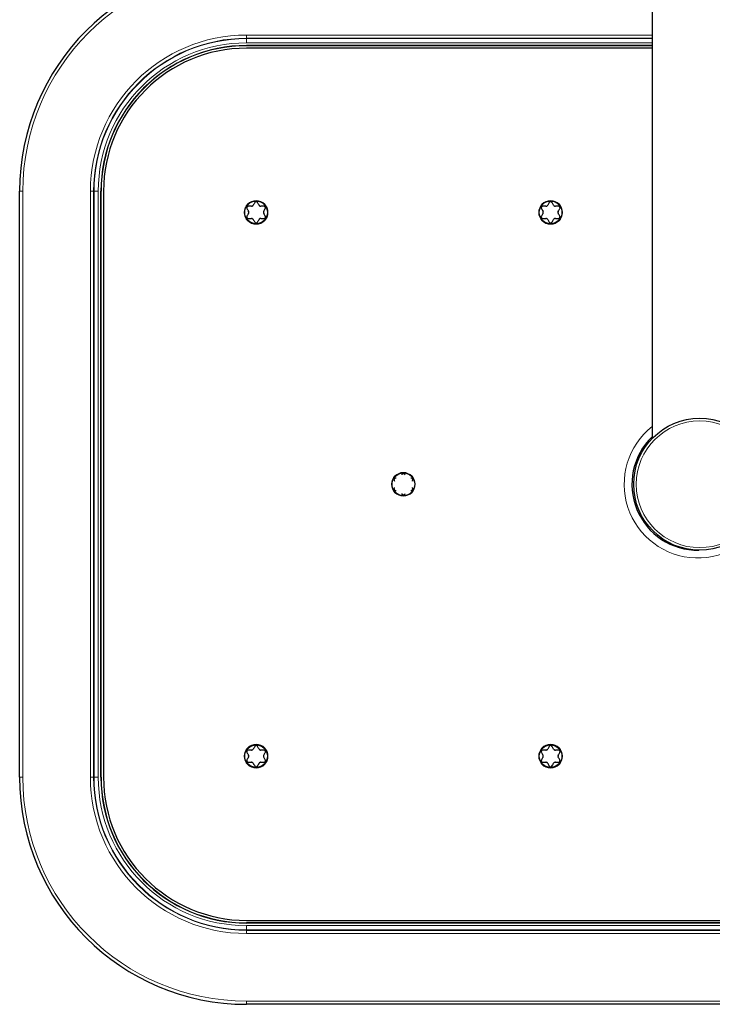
# Model space of a CAD drawing. Header units: millimetres. Extents: x 8 to 2230, y 12 to 2204.
# Tile 1 of 163: x 982 to 1113, y 95 to 281. Entities that reach past the tile are written whole.
import ezdxf

# ---------------------------------------------------------------- set-up
doc = ezdxf.new("R2010")
doc.units = ezdxf.units.MM

msp = doc.modelspace()

# ---------------------------------------------------------------- linework, layer by layer
at = {"color": 7, "linetype": 'Continuous', "lineweight": 30}
for p, q in [((1101.43, 586.74), (1101.43, 201.74)), ((1101.43, 276.16), (1024.59, 276.16)), ((1101.43, 276.14), (1024.59, 276.14)), ((1101.43, 275.68), (1024.59, 275.68)), ((981.59, 137.56), (981.59, 248.56)), ((996.99, 137.56), (996.99, 248.56)), ((997.02, 137.56), (997.02, 248.56)), ((997.48, 248.56), (997.48, 137.56)), ((1052.91, 194.22), (1052.81, 194.22)), ((1054.03, 194.92), (1053.99, 194.84)), ((1054.6, 194.84), (1054.55, 194.92)), ((1055.77, 194.22), (1055.68, 194.22)), ((1052.55, 193.77), (1052.6, 193.68)), ((1052.6, 192.44), (1052.55, 192.36)), ((1055.99, 193.68), (1056.03, 193.77)), ((1056.03, 192.36), (1055.99, 192.44)), ((1052.81, 191.91), (1052.91, 191.91)), ((1053.99, 191.29), (1054.03, 191.2)), ((1054.55, 191.2), (1054.6, 191.29)), ((1055.68, 191.91), (1055.77, 191.91)), ((1024.59, 110.45), (1195.59, 110.45)), ((1195.59, 109.99), (1024.59, 109.99)), ((1195.59, 109.96), (1024.59, 109.96)), ((1195.59, 94.56), (1024.59, 94.56))]:
    msp.add_line(p, q, dxfattribs=at)
at = {"color": 252, "linetype": 'Continuous', "lineweight": 0}
for p, q in [((1024.59, 277.56), (1024.59, 278.16)), ((1024.59, 278.16), (1101.43, 278.16)), ((1024.59, 277.56), (1024.59, 277.47)), ((1101.43, 277.56), (1024.59, 277.56)), ((1024.59, 277.47), (1024.59, 276.67)), ((1024.59, 277.47), (1101.43, 277.47)), ((1101.43, 276.67), (1024.59, 276.67)), ((1024.59, 276.14), (1024.59, 276.16)), ((981.59, 248.56), (982.19, 248.56)), ((982.19, 248.56), (982.19, 137.56)), ((995.6, 248.56), (995, 248.56)), ((995, 137.56), (995, 248.56)), ((995.6, 248.56), (995.69, 248.56)), ((995.6, 248.56), (995.6, 137.56)), ((995.69, 248.56), (996.49, 248.56)), ((995.69, 137.56), (995.69, 248.56)), ((996.49, 248.56), (996.49, 137.56)), ((997.02, 248.56), (996.99, 248.56)), ((981.59, 137.56), (982.19, 137.56)), ((995.6, 137.56), (995, 137.56)), ((995.6, 137.56), (995.69, 137.56)), ((995.69, 137.56), (996.49, 137.56)), ((997.02, 137.56), (996.99, 137.56)), ((1024.59, 109.99), (1024.59, 109.96)), ((1024.59, 109.46), (1195.59, 109.46)), ((1024.59, 108.66), (1024.59, 109.46)), ((1195.59, 108.66), (1024.59, 108.66)), ((1024.59, 108.57), (1024.59, 108.66)), ((1024.59, 108.57), (1195.59, 108.57)), ((1024.59, 107.97), (1024.59, 108.57)), ((1195.59, 107.97), (1024.59, 107.97)), ((1024.59, 95.16), (1195.59, 95.16)), ((1024.59, 94.56), (1024.59, 95.16))]:
    msp.add_line(p, q, dxfattribs=at)
for centre, radius in [((1026.39, 244.56), 2.25), ((1082.19, 244.56), 2.25), ((1110.43, 193.06), 12), ((1054.29, 193.06), 2.25), ((1026.39, 141.56), 2.25), ((1082.19, 141.56), 2.25)]:
    msp.add_circle(centre, radius, dxfattribs=at)
at = {"color": 7, "linetype": 'Continuous', "lineweight": 30}
for centre, radius in [((1026.39, 244.56), 2.15), ((1082.19, 244.56), 2.15), ((1110.43, 193.06), 12.5), ((1054.29, 193.06), 2.15), ((1026.39, 141.56), 2.15), ((1082.19, 141.56), 2.15)]:
    msp.add_circle(centre, radius, dxfattribs=at)
for centre, radius, start, end in [((1024.59, 248.56), 43, 90, 180), ((1024.59, 248.56), 27.6, 90, 180), ((1024.59, 248.56), 27.57, 90, 180), ((1024.59, 248.56), 27.11, 90, 180), ((1110.09, 193.06), 12.5, 133.8756, 270.7467), ((1024.59, 137.56), 43, 180, 270), ((1024.59, 137.56), 27.6, 180, 270), ((1024.59, 137.56), 27.57, 180, 270), ((1024.59, 137.56), 27.11, 180, 270)]:
    msp.add_arc(centre, radius, start, end, dxfattribs=at)
at = {"color": 252, "linetype": 'Continuous', "lineweight": 0}
for centre, radius, start, end in [((1024.59, 248.56), 42.4, 90, 180), ((1024.59, 248.56), 29.59, 90, 180), ((1024.59, 248.56), 28.99, 90, 180), ((1024.59, 248.56), 28.91, 90, 180), ((1024.59, 248.56), 28.11, 90, 180), ((1110.09, 193.06), 13.96, 128.3467, 48.0418), ((1024.59, 137.56), 42.4, 180, 270), ((1024.59, 137.56), 29.59, 180, 270), ((1024.59, 137.56), 28.99, 180, 270), ((1024.59, 137.56), 28.91, 180, 270), ((1024.59, 137.56), 28.11, 180, 270)]:
    msp.add_arc(centre, radius, start, end, dxfattribs=at)
at = {"color": 7, "linetype": 'Continuous', "lineweight": 30}
for points, knots in [([(1026.13, 246.42), (1026.09, 246.34), (1025.99, 246.17), (1025.89, 246), (1025.84, 245.92)], [0, 0, 0, 0, 0.499604, 1, 1, 1, 1]), ([(1026.65, 246.42), (1026.63, 246.45), (1026.6, 246.5), (1026.51, 246.56), (1026.41, 246.58), (1026.31, 246.57), (1026.23, 246.53), (1026.17, 246.48), (1026.14, 246.44), (1026.13, 246.42)], [0, 0, 0, 0, 0.165307, 0.3315802, 0.484126, 0.62574, 0.7659396, 0.9130501, 1, 1, 1, 1]), ([(1026.95, 245.92), (1026.9, 246), (1026.8, 246.17), (1026.7, 246.34), (1026.65, 246.42)], [0, 0, 0, 0, 0.499473, 1, 1, 1, 1]), ([(1081.93, 246.42), (1081.89, 246.34), (1081.79, 246.17), (1081.69, 246), (1081.64, 245.92)], [0, 0, 0, 0, 0.499604, 1, 1, 1, 1]), ([(1082.45, 246.42), (1082.43, 246.45), (1082.4, 246.5), (1082.31, 246.56), (1082.21, 246.58), (1082.11, 246.57), (1082.03, 246.53), (1081.97, 246.48), (1081.94, 246.44), (1081.93, 246.42)], [0, 0, 0, 0, 0.165307, 0.33158, 0.484126, 0.62574, 0.76594, 0.91305, 1, 1, 1, 1]), ([(1082.75, 245.92), (1082.7, 246), (1082.6, 246.17), (1082.5, 246.34), (1082.45, 246.42)], [0, 0, 0, 0, 0.499473, 1, 1, 1, 1]), ([(1024.91, 245.72), (1024.88, 245.71), (1024.81, 245.71), (1024.72, 245.66), (1024.66, 245.58), (1024.62, 245.49), (1024.61, 245.4), (1024.62, 245.32), (1024.65, 245.28), (1024.65, 245.27)], [0, 0, 0, 0, 0.1653528, 0.3316201, 0.4841619, 0.6257744, 0.7659748, 0.9130879, 1, 1, 1, 1]), ([(1024.65, 245.27), (1024.7, 245.18), (1024.8, 245.02), (1024.9, 244.85), (1024.95, 244.76)], [0, 0, 0, 0, 0.499604, 1, 1, 1, 1]), ([(1024.95, 244.36), (1024.9, 244.28), (1024.8, 244.11), (1024.7, 243.94), (1024.65, 243.86)], [0, 0, 0, 0, 0.499473, 1, 1, 1, 1]), ([(1025.5, 245.72), (1025.45, 245.72), (1025.25, 245.72), (1025.06, 245.72), (1024.91, 245.72)], [0, 0, 0, 0, 0.238341, 1, 1, 1, 1]), ([(1024.95, 244.36), (1024.96, 244.4), (1024.99, 244.46), (1025, 244.58), (1024.98, 244.68), (1024.96, 244.74), (1024.95, 244.76)], [0, 0, 0, 0, 0.273824, 0.549306, 0.8062232, 1, 1, 1, 1]), ([(1025.5, 245.72), (1025.53, 245.72), (1025.61, 245.73), (1025.72, 245.78), (1025.79, 245.84), (1025.83, 245.89), (1025.84, 245.92)], [0, 0, 0, 0, 0.2738911, 0.5493636, 0.8062775, 1, 1, 1, 1]), ([(1026.95, 245.92), (1026.97, 245.89), (1027.01, 245.82), (1027.11, 245.76), (1027.2, 245.72), (1027.27, 245.72), (1027.29, 245.72)], [0, 0, 0, 0, 0.273824, 0.549306, 0.806223, 1, 1, 1, 1]), ([(1027.87, 245.72), (1027.81, 245.72), (1027.62, 245.72), (1027.42, 245.72), (1027.29, 245.72)], [0, 0, 0, 0, 0.338795, 1, 1, 1, 1]), ([(1027.84, 244.76), (1027.83, 244.73), (1027.79, 244.66), (1027.78, 244.54), (1027.8, 244.44), (1027.83, 244.39), (1027.84, 244.36)], [0, 0, 0, 0, 0.273824, 0.549306, 0.806223, 1, 1, 1, 1]), ([(1027.84, 244.76), (1027.89, 244.85), (1027.99, 245.02), (1028.09, 245.18), (1028.13, 245.27)], [0, 0, 0, 0, 0.499473, 1, 1, 1, 1]), ([(1028.13, 243.86), (1028.09, 243.94), (1027.99, 244.11), (1027.89, 244.28), (1027.84, 244.36)], [0, 0, 0, 0, 0.4996038, 1, 1, 1, 1]), ([(1028.13, 245.27), (1028.15, 245.3), (1028.18, 245.36), (1028.18, 245.46), (1028.14, 245.56), (1028.09, 245.63), (1028.01, 245.69), (1027.94, 245.71), (1027.89, 245.72), (1027.87, 245.72)], [0, 0, 0, 0, 0.165307, 0.33158, 0.484126, 0.62574, 0.765939, 0.91305, 1, 1, 1, 1]), ([(1080.71, 245.72), (1080.68, 245.71), (1080.61, 245.71), (1080.52, 245.66), (1080.46, 245.58), (1080.42, 245.49), (1080.41, 245.4), (1080.42, 245.32), (1080.45, 245.28), (1080.45, 245.27)], [0, 0, 0, 0, 0.165353, 0.33162, 0.484162, 0.625774, 0.765975, 0.913088, 1, 1, 1, 1]), ([(1080.45, 245.27), (1080.5, 245.18), (1080.6, 245.02), (1080.7, 244.85), (1080.75, 244.76)], [0, 0, 0, 0, 0.499604, 1, 1, 1, 1]), ([(1080.75, 244.36), (1080.7, 244.28), (1080.6, 244.11), (1080.5, 243.94), (1080.45, 243.86)], [0, 0, 0, 0, 0.499473, 1, 1, 1, 1]), ([(1081.3, 245.72), (1081.25, 245.72), (1081.05, 245.72), (1080.86, 245.72), (1080.71, 245.72)], [0, 0, 0, 0, 0.238341, 1, 1, 1, 1]), ([(1080.75, 244.36), (1080.76, 244.4), (1080.79, 244.46), (1080.8, 244.58), (1080.78, 244.68), (1080.76, 244.74), (1080.75, 244.76)], [0, 0, 0, 0, 0.273824, 0.549306, 0.806223, 1, 1, 1, 1]), ([(1081.3, 245.72), (1081.33, 245.72), (1081.41, 245.73), (1081.52, 245.78), (1081.59, 245.84), (1081.63, 245.89), (1081.64, 245.92)], [0, 0, 0, 0, 0.273891, 0.549364, 0.806277, 1, 1, 1, 1]), ([(1082.75, 245.92), (1082.77, 245.89), (1082.81, 245.82), (1082.91, 245.76), (1083, 245.72), (1083.07, 245.72), (1083.09, 245.72)], [0, 0, 0, 0, 0.273824, 0.549306, 0.806223, 1, 1, 1, 1]), ([(1083.67, 245.72), (1083.61, 245.72), (1083.42, 245.72), (1083.22, 245.72), (1083.09, 245.72)], [0, 0, 0, 0, 0.338795, 1, 1, 1, 1]), ([(1083.64, 244.76), (1083.63, 244.73), (1083.59, 244.66), (1083.58, 244.54), (1083.6, 244.44), (1083.63, 244.39), (1083.64, 244.36)], [0, 0, 0, 0, 0.273824, 0.549306, 0.8062232, 1, 1, 1, 1]), ([(1083.64, 244.76), (1083.69, 244.85), (1083.79, 245.02), (1083.89, 245.18), (1083.93, 245.27)], [0, 0, 0, 0, 0.499473, 1, 1, 1, 1]), ([(1083.93, 243.86), (1083.89, 243.94), (1083.79, 244.11), (1083.69, 244.28), (1083.64, 244.36)], [0, 0, 0, 0, 0.499604, 1, 1, 1, 1]), ([(1083.93, 245.27), (1083.95, 245.3), (1083.98, 245.36), (1083.98, 245.46), (1083.94, 245.56), (1083.89, 245.63), (1083.81, 245.69), (1083.74, 245.71), (1083.69, 245.72), (1083.67, 245.72)], [0, 0, 0, 0, 0.165307, 0.33158, 0.484126, 0.62574, 0.765939, 0.91305, 1, 1, 1, 1]), ([(1024.65, 243.86), (1024.64, 243.83), (1024.61, 243.77), (1024.61, 243.66), (1024.64, 243.57), (1024.7, 243.49), (1024.78, 243.44), (1024.85, 243.41), (1024.9, 243.41), (1024.91, 243.41)], [0, 0, 0, 0, 0.165307, 0.33158, 0.484126, 0.62574, 0.765939, 0.91305, 1, 1, 1, 1]), ([(1024.91, 243.41), (1025.06, 243.41), (1025.25, 243.41), (1025.45, 243.41), (1025.5, 243.41)], [0, 0, 0, 0, 0.761658, 1, 1, 1, 1]), ([(1025.84, 243.21), (1025.82, 243.24), (1025.78, 243.3), (1025.68, 243.37), (1025.58, 243.4), (1025.52, 243.41), (1025.5, 243.41)], [0, 0, 0, 0, 0.273824, 0.549306, 0.806223, 1, 1, 1, 1]), ([(1025.84, 243.21), (1025.89, 243.12), (1025.99, 242.95), (1026.09, 242.79), (1026.13, 242.7)], [0, 0, 0, 0, 0.499473, 1, 1, 1, 1]), ([(1026.13, 242.7), (1026.15, 242.68), (1026.19, 242.62), (1026.28, 242.57), (1026.38, 242.55), (1026.48, 242.56), (1026.56, 242.6), (1026.62, 242.65), (1026.64, 242.69), (1026.65, 242.7)], [0, 0, 0, 0, 0.165307, 0.33158, 0.484126, 0.62574, 0.76594, 0.91305, 1, 1, 1, 1]), ([(1026.65, 242.7), (1026.7, 242.79), (1026.8, 242.95), (1026.9, 243.12), (1026.95, 243.21)], [0, 0, 0, 0, 0.499604, 1, 1, 1, 1]), ([(1027.29, 243.41), (1027.25, 243.4), (1027.18, 243.4), (1027.07, 243.35), (1026.99, 243.28), (1026.96, 243.23), (1026.95, 243.21)], [0, 0, 0, 0, 0.273891, 0.549364, 0.806277, 1, 1, 1, 1]), ([(1027.29, 243.41), (1027.42, 243.41), (1027.62, 243.41), (1027.81, 243.41), (1027.87, 243.41)], [0, 0, 0, 0, 0.6612051, 1, 1, 1, 1]), ([(1027.87, 243.41), (1027.91, 243.41), (1027.97, 243.42), (1028.07, 243.47), (1028.13, 243.54), (1028.17, 243.63), (1028.18, 243.72), (1028.16, 243.8), (1028.14, 243.84), (1028.13, 243.86)], [0, 0, 0, 0, 0.165353, 0.33162, 0.484162, 0.625774, 0.765975, 0.913088, 1, 1, 1, 1]), ([(1080.45, 243.86), (1080.44, 243.83), (1080.41, 243.77), (1080.41, 243.66), (1080.44, 243.57), (1080.5, 243.49), (1080.58, 243.44), (1080.65, 243.41), (1080.7, 243.41), (1080.71, 243.41)], [0, 0, 0, 0, 0.165307, 0.33158, 0.484126, 0.62574, 0.765939, 0.91305, 1, 1, 1, 1]), ([(1080.71, 243.41), (1080.86, 243.41), (1081.05, 243.41), (1081.25, 243.41), (1081.3, 243.41)], [0, 0, 0, 0, 0.761658, 1, 1, 1, 1]), ([(1081.64, 243.21), (1081.62, 243.24), (1081.58, 243.3), (1081.48, 243.37), (1081.38, 243.4), (1081.32, 243.41), (1081.3, 243.41)], [0, 0, 0, 0, 0.273824, 0.549306, 0.806223, 1, 1, 1, 1]), ([(1081.64, 243.21), (1081.69, 243.12), (1081.79, 242.95), (1081.89, 242.79), (1081.93, 242.7)], [0, 0, 0, 0, 0.499473, 1, 1, 1, 1]), ([(1081.93, 242.7), (1081.95, 242.68), (1081.99, 242.62), (1082.08, 242.57), (1082.18, 242.55), (1082.28, 242.56), (1082.36, 242.6), (1082.42, 242.65), (1082.44, 242.69), (1082.45, 242.7)], [0, 0, 0, 0, 0.165307, 0.33158, 0.484126, 0.62574, 0.76594, 0.91305, 1, 1, 1, 1]), ([(1082.45, 242.7), (1082.5, 242.79), (1082.6, 242.95), (1082.7, 243.12), (1082.75, 243.21)], [0, 0, 0, 0, 0.499604, 1, 1, 1, 1]), ([(1083.09, 243.41), (1083.05, 243.4), (1082.98, 243.4), (1082.87, 243.35), (1082.79, 243.28), (1082.76, 243.23), (1082.75, 243.21)], [0, 0, 0, 0, 0.273891, 0.549364, 0.806277, 1, 1, 1, 1]), ([(1083.09, 243.41), (1083.22, 243.41), (1083.42, 243.41), (1083.61, 243.41), (1083.67, 243.41)], [0, 0, 0, 0, 0.6612051, 1, 1, 1, 1]), ([(1083.67, 243.41), (1083.71, 243.41), (1083.77, 243.42), (1083.87, 243.47), (1083.93, 243.54), (1083.97, 243.63), (1083.98, 243.72), (1083.96, 243.8), (1083.94, 243.84), (1083.93, 243.86)], [0, 0, 0, 0, 0.165353, 0.33162, 0.484162, 0.625774, 0.765975, 0.913088, 1, 1, 1, 1]), ([(1052.81, 194.22), (1052.78, 194.21), (1052.71, 194.21), (1052.62, 194.16), (1052.56, 194.08), (1052.52, 193.99), (1052.51, 193.9), (1052.52, 193.82), (1052.55, 193.78), (1052.55, 193.77)], [0, 0, 0, 0, 0.165353, 0.33162, 0.484162, 0.625774, 0.765975, 0.913088, 1, 1, 1, 1]), ([(1054.55, 194.92), (1054.53, 194.95), (1054.5, 195), (1054.41, 195.06), (1054.31, 195.08), (1054.21, 195.07), (1054.13, 195.03), (1054.07, 194.98), (1054.04, 194.94), (1054.03, 194.92)], [0, 0, 0, 0, 0.165307, 0.33158, 0.484126, 0.62574, 0.76594, 0.91305, 1, 1, 1, 1]), ([(1056.03, 193.77), (1056.05, 193.8), (1056.08, 193.86), (1056.08, 193.96), (1056.04, 194.06), (1055.99, 194.13), (1055.91, 194.19), (1055.84, 194.21), (1055.79, 194.22), (1055.77, 194.22)], [0, 0, 0, 0, 0.165307, 0.33158, 0.484126, 0.62574, 0.765939, 0.91305, 1, 1, 1, 1]), ([(1052.55, 192.36), (1052.54, 192.33), (1052.51, 192.27), (1052.51, 192.16), (1052.54, 192.07), (1052.6, 191.99), (1052.68, 191.94), (1052.75, 191.91), (1052.8, 191.91), (1052.81, 191.91)], [0, 0, 0, 0, 0.165307, 0.33158, 0.484126, 0.62574, 0.765939, 0.91305, 1, 1, 1, 1]), ([(1055.77, 191.91), (1055.81, 191.91), (1055.87, 191.92), (1055.97, 191.97), (1056.03, 192.04), (1056.07, 192.13), (1056.08, 192.22), (1056.06, 192.3), (1056.04, 192.34), (1056.03, 192.36)], [0, 0, 0, 0, 0.165353, 0.33162, 0.484162, 0.625774, 0.765975, 0.913088, 1, 1, 1, 1]), ([(1054.03, 191.2), (1054.05, 191.18), (1054.09, 191.12), (1054.18, 191.07), (1054.28, 191.05), (1054.38, 191.06), (1054.46, 191.1), (1054.52, 191.15), (1054.54, 191.19), (1054.55, 191.2)], [0, 0, 0, 0, 0.165307, 0.33158, 0.484126, 0.62574, 0.76594, 0.91305, 1, 1, 1, 1]), ([(1024.91, 142.72), (1024.88, 142.71), (1024.81, 142.71), (1024.72, 142.66), (1024.66, 142.58), (1024.62, 142.49), (1024.61, 142.4), (1024.62, 142.32), (1024.65, 142.28), (1024.65, 142.27)], [0, 0, 0, 0, 0.165353, 0.33162, 0.484162, 0.625774, 0.765975, 0.913088, 1, 1, 1, 1]), ([(1024.65, 142.27), (1024.7, 142.18), (1024.8, 142.02), (1024.9, 141.85), (1024.95, 141.76)], [0, 0, 0, 0, 0.499604, 1, 1, 1, 1]), ([(1025.5, 142.72), (1025.45, 142.72), (1025.25, 142.72), (1025.06, 142.72), (1024.91, 142.72)], [0, 0, 0, 0, 0.238341, 1, 1, 1, 1]), ([(1024.95, 141.36), (1024.96, 141.4), (1024.99, 141.46), (1025, 141.58), (1024.98, 141.68), (1024.96, 141.74), (1024.95, 141.76)], [0, 0, 0, 0, 0.273824, 0.549306, 0.806223, 1, 1, 1, 1]), ([(1025.5, 142.72), (1025.53, 142.72), (1025.61, 142.73), (1025.72, 142.78), (1025.79, 142.84), (1025.83, 142.89), (1025.84, 142.92)], [0, 0, 0, 0, 0.273891, 0.549364, 0.806277, 1, 1, 1, 1]), ([(1026.13, 143.42), (1026.09, 143.34), (1025.99, 143.17), (1025.89, 143), (1025.84, 142.92)], [0, 0, 0, 0, 0.499604, 1, 1, 1, 1]), ([(1026.65, 143.42), (1026.63, 143.45), (1026.6, 143.5), (1026.51, 143.56), (1026.41, 143.58), (1026.31, 143.57), (1026.23, 143.53), (1026.17, 143.48), (1026.14, 143.44), (1026.13, 143.42)], [0, 0, 0, 0, 0.165307, 0.33158, 0.484126, 0.62574, 0.76594, 0.91305, 1, 1, 1, 1]), ([(1026.95, 142.92), (1026.9, 143), (1026.8, 143.17), (1026.7, 143.34), (1026.65, 143.42)], [0, 0, 0, 0, 0.499473, 1, 1, 1, 1]), ([(1026.95, 142.92), (1026.97, 142.89), (1027.01, 142.82), (1027.11, 142.76), (1027.2, 142.72), (1027.27, 142.72), (1027.29, 142.72)], [0, 0, 0, 0, 0.273824, 0.549306, 0.806223, 1, 1, 1, 1]), ([(1027.87, 142.72), (1027.81, 142.72), (1027.62, 142.72), (1027.42, 142.72), (1027.29, 142.72)], [0, 0, 0, 0, 0.338795, 1, 1, 1, 1]), ([(1027.84, 141.76), (1027.83, 141.73), (1027.79, 141.66), (1027.78, 141.54), (1027.8, 141.44), (1027.83, 141.39), (1027.84, 141.36)], [0, 0, 0, 0, 0.273824, 0.549306, 0.806223, 1, 1, 1, 1]), ([(1027.84, 141.76), (1027.89, 141.85), (1027.99, 142.02), (1028.09, 142.18), (1028.13, 142.27)], [0, 0, 0, 0, 0.499473, 1, 1, 1, 1]), ([(1028.13, 142.27), (1028.15, 142.3), (1028.18, 142.36), (1028.18, 142.46), (1028.14, 142.56), (1028.09, 142.63), (1028.01, 142.69), (1027.94, 142.71), (1027.89, 142.72), (1027.87, 142.72)], [0, 0, 0, 0, 0.165307, 0.33158, 0.484126, 0.62574, 0.765939, 0.91305, 1, 1, 1, 1]), ([(1080.71, 142.72), (1080.68, 142.71), (1080.61, 142.71), (1080.52, 142.66), (1080.46, 142.58), (1080.42, 142.49), (1080.41, 142.4), (1080.42, 142.32), (1080.45, 142.28), (1080.45, 142.27)], [0, 0, 0, 0, 0.165353, 0.33162, 0.484162, 0.625774, 0.765975, 0.913088, 1, 1, 1, 1]), ([(1080.45, 142.27), (1080.5, 142.18), (1080.6, 142.02), (1080.7, 141.85), (1080.75, 141.76)], [0, 0, 0, 0, 0.499604, 1, 1, 1, 1]), ([(1081.3, 142.72), (1081.25, 142.72), (1081.05, 142.72), (1080.86, 142.72), (1080.71, 142.72)], [0, 0, 0, 0, 0.238341, 1, 1, 1, 1]), ([(1080.75, 141.36), (1080.76, 141.4), (1080.79, 141.46), (1080.8, 141.58), (1080.78, 141.68), (1080.76, 141.74), (1080.75, 141.76)], [0, 0, 0, 0, 0.273824, 0.549306, 0.8062232, 1, 1, 1, 1]), ([(1081.3, 142.72), (1081.33, 142.72), (1081.41, 142.73), (1081.52, 142.78), (1081.59, 142.84), (1081.63, 142.89), (1081.64, 142.92)], [0, 0, 0, 0, 0.273891, 0.549364, 0.806277, 1, 1, 1, 1]), ([(1081.93, 143.42), (1081.89, 143.34), (1081.79, 143.17), (1081.69, 143), (1081.64, 142.92)], [0, 0, 0, 0, 0.499604, 1, 1, 1, 1]), ([(1082.45, 143.42), (1082.43, 143.45), (1082.4, 143.5), (1082.31, 143.56), (1082.21, 143.58), (1082.11, 143.57), (1082.03, 143.53), (1081.97, 143.48), (1081.94, 143.44), (1081.93, 143.42)], [0, 0, 0, 0, 0.165307, 0.33158, 0.484126, 0.62574, 0.76594, 0.91305, 1, 1, 1, 1]), ([(1082.75, 142.92), (1082.7, 143), (1082.6, 143.17), (1082.5, 143.34), (1082.45, 143.42)], [0, 0, 0, 0, 0.499473, 1, 1, 1, 1]), ([(1082.75, 142.92), (1082.77, 142.89), (1082.81, 142.82), (1082.91, 142.76), (1083, 142.72), (1083.07, 142.72), (1083.09, 142.72)], [0, 0, 0, 0, 0.2738242, 0.5493061, 0.8062233, 1, 1, 1, 1]), ([(1083.67, 142.72), (1083.61, 142.72), (1083.42, 142.72), (1083.22, 142.72), (1083.09, 142.72)], [0, 0, 0, 0, 0.338795, 1, 1, 1, 1]), ([(1083.64, 141.76), (1083.63, 141.73), (1083.59, 141.66), (1083.58, 141.54), (1083.6, 141.44), (1083.63, 141.39), (1083.64, 141.36)], [0, 0, 0, 0, 0.273824, 0.549306, 0.8062232, 1, 1, 1, 1]), ([(1083.64, 141.76), (1083.69, 141.85), (1083.79, 142.02), (1083.89, 142.18), (1083.93, 142.27)], [0, 0, 0, 0, 0.499473, 1, 1, 1, 1]), ([(1083.93, 142.27), (1083.95, 142.3), (1083.98, 142.36), (1083.98, 142.46), (1083.94, 142.56), (1083.89, 142.63), (1083.81, 142.69), (1083.74, 142.71), (1083.69, 142.72), (1083.67, 142.72)], [0, 0, 0, 0, 0.1653069, 0.3315801, 0.4841259, 0.6257399, 0.7659394, 0.9130499, 1, 1, 1, 1]), ([(1024.65, 140.86), (1024.64, 140.83), (1024.61, 140.77), (1024.61, 140.66), (1024.64, 140.57), (1024.7, 140.49), (1024.78, 140.44), (1024.85, 140.41), (1024.9, 140.41), (1024.91, 140.41)], [0, 0, 0, 0, 0.1653069, 0.3315801, 0.4841259, 0.6257399, 0.7659394, 0.9130499, 1, 1, 1, 1]), ([(1024.95, 141.36), (1024.9, 141.28), (1024.8, 141.11), (1024.7, 140.94), (1024.65, 140.86)], [0, 0, 0, 0, 0.499473, 1, 1, 1, 1]), ([(1024.91, 140.41), (1025.06, 140.41), (1025.25, 140.41), (1025.45, 140.41), (1025.5, 140.41)], [0, 0, 0, 0, 0.761658, 1, 1, 1, 1]), ([(1025.84, 140.21), (1025.82, 140.24), (1025.78, 140.3), (1025.68, 140.37), (1025.58, 140.4), (1025.52, 140.41), (1025.5, 140.41)], [0, 0, 0, 0, 0.2738242, 0.5493061, 0.8062233, 1, 1, 1, 1]), ([(1025.84, 140.21), (1025.89, 140.12), (1025.99, 139.95), (1026.09, 139.79), (1026.13, 139.7)], [0, 0, 0, 0, 0.499473, 1, 1, 1, 1]), ([(1026.65, 139.7), (1026.7, 139.79), (1026.8, 139.95), (1026.9, 140.12), (1026.95, 140.21)], [0, 0, 0, 0, 0.499604, 1, 1, 1, 1]), ([(1027.29, 140.41), (1027.25, 140.4), (1027.18, 140.4), (1027.07, 140.35), (1026.99, 140.28), (1026.96, 140.23), (1026.95, 140.21)], [0, 0, 0, 0, 0.273891, 0.549364, 0.806277, 1, 1, 1, 1]), ([(1027.29, 140.41), (1027.42, 140.41), (1027.62, 140.41), (1027.81, 140.41), (1027.87, 140.41)], [0, 0, 0, 0, 0.6612051, 1, 1, 1, 1]), ([(1028.13, 140.86), (1028.09, 140.94), (1027.99, 141.11), (1027.89, 141.28), (1027.84, 141.36)], [0, 0, 0, 0, 0.499604, 1, 1, 1, 1]), ([(1027.87, 140.41), (1027.91, 140.41), (1027.97, 140.42), (1028.07, 140.47), (1028.13, 140.54), (1028.17, 140.63), (1028.18, 140.72), (1028.16, 140.8), (1028.14, 140.84), (1028.13, 140.86)], [0, 0, 0, 0, 0.165353, 0.33162, 0.484162, 0.625774, 0.765975, 0.913088, 1, 1, 1, 1]), ([(1080.45, 140.86), (1080.44, 140.83), (1080.41, 140.77), (1080.41, 140.66), (1080.44, 140.57), (1080.5, 140.49), (1080.58, 140.44), (1080.65, 140.41), (1080.7, 140.41), (1080.71, 140.41)], [0, 0, 0, 0, 0.165307, 0.33158, 0.484126, 0.62574, 0.765939, 0.91305, 1, 1, 1, 1]), ([(1080.75, 141.36), (1080.7, 141.28), (1080.6, 141.11), (1080.5, 140.94), (1080.45, 140.86)], [0, 0, 0, 0, 0.499473, 1, 1, 1, 1]), ([(1080.71, 140.41), (1080.86, 140.41), (1081.05, 140.41), (1081.25, 140.41), (1081.3, 140.41)], [0, 0, 0, 0, 0.761658, 1, 1, 1, 1]), ([(1081.64, 140.21), (1081.62, 140.24), (1081.58, 140.3), (1081.48, 140.37), (1081.38, 140.4), (1081.32, 140.41), (1081.3, 140.41)], [0, 0, 0, 0, 0.2738242, 0.5493061, 0.8062233, 1, 1, 1, 1]), ([(1081.64, 140.21), (1081.69, 140.12), (1081.79, 139.95), (1081.89, 139.79), (1081.93, 139.7)], [0, 0, 0, 0, 0.499473, 1, 1, 1, 1]), ([(1082.45, 139.7), (1082.5, 139.79), (1082.6, 139.95), (1082.7, 140.12), (1082.75, 140.21)], [0, 0, 0, 0, 0.499604, 1, 1, 1, 1]), ([(1083.09, 140.41), (1083.05, 140.4), (1082.98, 140.4), (1082.87, 140.35), (1082.79, 140.28), (1082.76, 140.23), (1082.75, 140.21)], [0, 0, 0, 0, 0.273891, 0.549364, 0.806277, 1, 1, 1, 1]), ([(1083.09, 140.41), (1083.22, 140.41), (1083.42, 140.41), (1083.61, 140.41), (1083.67, 140.41)], [0, 0, 0, 0, 0.6612051, 1, 1, 1, 1]), ([(1083.93, 140.86), (1083.89, 140.94), (1083.79, 141.11), (1083.69, 141.28), (1083.64, 141.36)], [0, 0, 0, 0, 0.499604, 1, 1, 1, 1]), ([(1083.67, 140.41), (1083.71, 140.41), (1083.77, 140.42), (1083.87, 140.47), (1083.93, 140.54), (1083.97, 140.63), (1083.98, 140.72), (1083.96, 140.8), (1083.94, 140.84), (1083.93, 140.86)], [0, 0, 0, 0, 0.1653528, 0.3316201, 0.4841619, 0.6257744, 0.7659748, 0.9130879, 1, 1, 1, 1]), ([(1026.13, 139.7), (1026.15, 139.68), (1026.19, 139.62), (1026.28, 139.57), (1026.38, 139.55), (1026.48, 139.56), (1026.56, 139.6), (1026.62, 139.65), (1026.64, 139.69), (1026.65, 139.7)], [0, 0, 0, 0, 0.165307, 0.33158, 0.484126, 0.62574, 0.76594, 0.91305, 1, 1, 1, 1]), ([(1081.93, 139.7), (1081.95, 139.68), (1081.99, 139.62), (1082.08, 139.57), (1082.18, 139.55), (1082.28, 139.56), (1082.36, 139.6), (1082.42, 139.65), (1082.44, 139.69), (1082.45, 139.7)], [0, 0, 0, 0, 0.165307, 0.33158, 0.484126, 0.62574, 0.76594, 0.91305, 1, 1, 1, 1])]:
    msp.add_open_spline(points, degree=3, knots=knots, dxfattribs=at)

doc.saveas('drawing.dxf')
